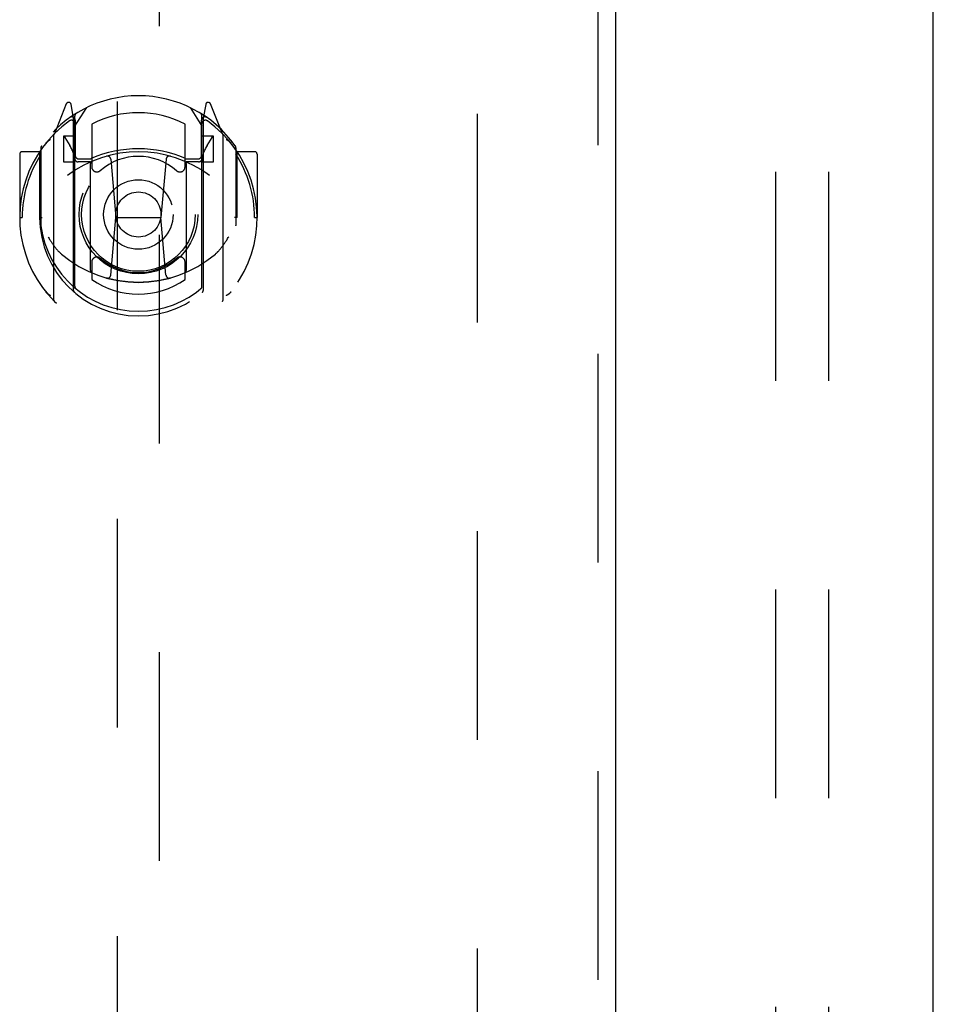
# Model space of a CAD drawing. Header units: inches. Extents: x 0 to 224, y 0 to 145.
# Tile 40 of 91: x 69.44 to 74.83, y 81.26 to 87.06. Entities that reach past the tile are written whole.
import ezdxf

# ---------------------------------------------------------------- set-up
doc = ezdxf.new("R2010")
doc.units = ezdxf.units.IN
doc.header["$LTSCALE"] = 12.302632
doc.header["$MEASUREMENT"] = 0
doc.linetypes.add('HIDDEN', pattern=[0.2, 0.1, -0.1])
for name, color, linetype in [('DEFAULT_2', 8, 'HIDDEN'), ('DOOR_2_ASSEMBLY', 7, 'CONTINUOUS'), ('DOOR_3_ASSEMBLY', 7, 'CONTINUOUS')]:
    doc.layers.add(name, color=color, linetype=linetype)

msp = doc.modelspace()

# ---------------------------------------------------------------- linework, layer by layer
at = {"layer": 'DEFAULT_2', "color": 8, "linetype": 'HIDDEN'}
for p, q in [((73.9011, 91.0854), (73.9011, 56.0894)), ((74.2136, 91.0854), (74.2136, 56.0894)), ((72.1439, 16.3824), (72.1439, 89.3524))]:
    msp.add_line(p, q, dxfattribs=at)
at = {"layer": 'DOOR_2_ASSEMBLY', "color": 3, "linetype": 'Continuous'}
msp.add_line((74.8314, 15.7214), (74.8314, 90.0134), dxfattribs=at)
at = {"layer": 'DOOR_3_ASSEMBLY', "color": 8, "linetype": 'HIDDEN'}
for p, q in [((72.8524, 90.0134), (72.8524, 15.7214)), ((70.0189, 89.0399), (70.0189, 55.0382)), ((70.2689, 55.0382), (70.2689, 89.0399)), ((69.7185, 86.5657), (69.6483, 86.3902)), ((69.7614, 86.4821), (69.7472, 86.5627)), ((70.5406, 86.5627), (70.5264, 86.4821)), ((70.6395, 86.3902), (70.5693, 86.5657)), ((69.7689, 86.4349), (69.8389, 86.5439)), ((70.4489, 86.5439), (70.5189, 86.4349)), ((69.7401, 86.4857), (69.7398, 86.4855)), ((69.7405, 86.486), (69.7401, 86.4857)), ((69.7614, 85.4659), (69.7614, 86.4821)), ((69.7689, 85.4908), (69.7689, 86.4938)), ((69.7714, 86.4692), (69.7714, 86.2618)), ((69.8689, 86.4471), (69.8689, 86.1945)), ((70.4189, 86.1945), (70.4189, 86.4471)), ((70.5164, 86.2618), (70.5164, 86.4692)), ((70.5189, 85.4908), (70.5189, 86.4938)), ((70.5264, 86.4821), (70.5264, 85.4659)), ((70.5479, 86.4855), (70.5434, 86.4887)), ((69.6439, 86.3796), (69.6439, 85.4121)), ((70.6439, 85.4121), (70.6439, 86.3796)), ((69.7014, 86.3749), (69.7014, 86.2249)), ((69.7689, 86.3749), (69.7014, 86.3749)), ((69.7097, 86.3672), (69.7391, 86.3213)), ((70.5864, 86.3749), (70.5189, 86.3749)), ((70.5486, 86.3213), (70.5781, 86.3672)), ((70.5864, 86.2249), (70.5864, 86.3749)), ((69.4439, 86.2691), (69.4439, 85.8959)), ((69.5614, 86.2841), (69.4589, 86.2841)), ((69.5614, 86.2841), (69.5614, 85.8959)), ((69.5695, 86.2691), (69.5614, 86.2841)), ((69.5689, 86.3068), (69.5689, 85.8492)), ((70.7264, 86.2841), (70.7183, 86.2691)), ((70.7189, 86.3068), (70.7189, 85.8492)), ((70.7264, 85.8959), (70.7264, 86.2841)), ((70.8289, 86.2841), (70.7264, 86.2841)), ((70.8439, 86.2691), (70.8439, 85.8959)), ((69.7014, 86.2249), (69.7614, 86.2249)), ((69.8614, 86.2238), (69.7889, 86.2238)), ((69.7914, 86.2418), (69.8572, 86.2418)), ((69.8614, 85.5828), (69.8614, 86.214)), ((69.9808, 86.24), (70.0114, 85.8959)), ((70.307, 86.24), (70.2764, 85.8959)), ((70.4989, 86.2238), (70.4264, 86.2238)), ((70.4264, 86.214), (70.4264, 85.5828)), ((70.4306, 86.2418), (70.4964, 86.2418)), ((70.5264, 86.2249), (70.5864, 86.2249)), ((69.4439, 85.8959), (69.4589, 85.8959)), ((69.5614, 85.8959), (69.5764, 85.8959)), ((69.9812, 85.5566), (70.0114, 85.8959)), ((70.0114, 85.8959), (70.2764, 85.8959)), ((70.3065, 85.5566), (70.2764, 85.8959)), ((70.7264, 85.8959), (70.7114, 85.8959)), ((70.8289, 85.8959), (70.8439, 85.8959)), ((69.8689, 85.6333), (69.8689, 85.5305)), ((70.4189, 85.5305), (70.4189, 85.6333))]:
    msp.add_line(p, q, dxfattribs=at)
at = {"layer": 'DOOR_3_ASSEMBLY', "color": 3, "linetype": 'Continuous'}
msp.add_line((72.9564, 90.0134), (72.9564, 15.7214), dxfattribs=at)
at = {"layer": 'DOOR_3_ASSEMBLY', "color": 8, "linetype": 'HIDDEN'}
for points in [[(69.5985, 86.3347), (69.5992, 86.3355), (69.5999, 86.3364), (69.6006, 86.3372), (69.6013, 86.338), (69.602, 86.3388), (69.6027, 86.3396), (69.6035, 86.3403), (69.6042, 86.3411), (69.605, 86.3419), (69.6057, 86.3426), (69.6065, 86.3433), (69.6073, 86.3441), (69.6081, 86.3448), (69.6089, 86.3455), (69.6097, 86.3461), (69.6105, 86.3468), (69.6113, 86.3475), (69.6121, 86.3481), (69.613, 86.3487), (69.6138, 86.3494), (69.6147, 86.35), (69.6155, 86.3506), (69.6164, 86.3511), (69.6172, 86.3517), (69.6181, 86.3522), (69.619, 86.3528), (69.6199, 86.3533), (69.6208, 86.3538), (69.6217, 86.3543), (69.6226, 86.3548), (69.6235, 86.3552), (69.6244, 86.3557), (69.6254, 86.3561), (69.6263, 86.3565)], [(70.6615, 86.3565), (70.6624, 86.3561), (70.6633, 86.3557), (70.6642, 86.3552), (70.6652, 86.3548), (70.6661, 86.3543), (70.667, 86.3538), (70.6679, 86.3533), (70.6688, 86.3528), (70.6696, 86.3522), (70.6705, 86.3517), (70.6714, 86.3511), (70.6722, 86.3506), (70.6731, 86.35), (70.6739, 86.3494), (70.6748, 86.3487), (70.6756, 86.3481), (70.6764, 86.3475), (70.6773, 86.3468), (70.6781, 86.3461), (70.6789, 86.3455), (70.6797, 86.3448), (70.6805, 86.3441), (70.6812, 86.3433), (70.682, 86.3426), (70.6828, 86.3419), (70.6835, 86.3411), (70.6843, 86.3403), (70.685, 86.3396), (70.6857, 86.3388), (70.6865, 86.338), (70.6872, 86.3372), (70.6879, 86.3364), (70.6886, 86.3355), (70.6893, 86.3347)], [(69.6114, 85.7825), (69.6145, 85.7772), (69.6175, 85.7722), (69.6205, 85.7673), (69.6234, 85.7627), (69.6262, 85.7583), (69.6289, 85.7541), (69.6316, 85.75), (69.6342, 85.7461), (69.6367, 85.7423), (69.6392, 85.7387), (69.6417, 85.7353), (69.6441, 85.732), (69.6464, 85.7287), (69.6487, 85.7257), (69.651, 85.7227), (69.6532, 85.7198), (69.6553, 85.7171), (69.6575, 85.7144), (69.6596, 85.7119), (69.6616, 85.7094), (69.6636, 85.7071), (69.6656, 85.7048), (69.6675, 85.7026), (69.6694, 85.7005), (69.6713, 85.6985), (69.6731, 85.6965), (69.6749, 85.6947), (69.6767, 85.6929), (69.6784, 85.6911), (69.6801, 85.6895), (69.6817, 85.6879), (69.6834, 85.6864), (69.6849, 85.6849), (69.6865, 85.6835), (69.688, 85.6821), (69.6895, 85.6809)], [(70.5982, 85.6809), (70.5997, 85.6821), (70.6012, 85.6835), (70.6028, 85.6849), (70.6044, 85.6863), (70.606, 85.6879), (70.6077, 85.6895), (70.6094, 85.6911), (70.6111, 85.6929), (70.6128, 85.6947), (70.6146, 85.6965), (70.6165, 85.6985), (70.6183, 85.7005), (70.6202, 85.7026), (70.6222, 85.7048), (70.6241, 85.7071), (70.6261, 85.7094), (70.6282, 85.7119), (70.6303, 85.7144), (70.6324, 85.7171), (70.6346, 85.7198), (70.6368, 85.7227), (70.639, 85.7256), (70.6413, 85.7287), (70.6437, 85.7319), (70.6461, 85.7352), (70.6485, 85.7387), (70.651, 85.7423), (70.6536, 85.7461), (70.6562, 85.75), (70.6588, 85.754), (70.6616, 85.7583), (70.6644, 85.7627), (70.6673, 85.7673), (70.6702, 85.7721), (70.6733, 85.7772), (70.6764, 85.7825)], [(70.3318, 85.5391), (70.3264, 85.5376), (70.321, 85.5362), (70.3156, 85.5348), (70.3102, 85.5334), (70.3047, 85.5321), (70.2993, 85.5308), (70.2938, 85.5296), (70.2883, 85.5284), (70.2829, 85.5273), (70.2774, 85.5262), (70.2719, 85.5252), (70.2664, 85.5242), (70.2609, 85.5232), (70.2553, 85.5223), (70.2498, 85.5214), (70.2443, 85.5206), (70.2387, 85.5198), (70.2332, 85.5191), (70.2276, 85.5184), (70.2221, 85.5178), (70.2165, 85.5171), (70.2109, 85.5166), (70.2054, 85.5161), (70.1998, 85.5156), (70.1942, 85.5152), (70.1886, 85.5148), (70.183, 85.5145), (70.1774, 85.5142), (70.1719, 85.5139), (70.1663, 85.5137), (70.1607, 85.5136), (70.1551, 85.5135), (70.1495, 85.5134), (70.1439, 85.5134), (70.1383, 85.5134), (70.1327, 85.5135), (70.1271, 85.5136), (70.1215, 85.5137), (70.1159, 85.5139), (70.1103, 85.5142), (70.1047, 85.5145), (70.0991, 85.5148), (70.0936, 85.5152), (70.088, 85.5156), (70.0824, 85.5161), (70.0768, 85.5166), (70.0713, 85.5171), (70.0657, 85.5178), (70.0601, 85.5184), (70.0546, 85.5191), (70.049, 85.5198), (70.0435, 85.5206), (70.038, 85.5214), (70.0324, 85.5223), (70.0269, 85.5232), (70.0214, 85.5242), (70.0159, 85.5252), (70.0104, 85.5262), (70.0049, 85.5273), (69.9994, 85.5284), (69.9939, 85.5296), (69.9885, 85.5308), (69.983, 85.5321), (69.9776, 85.5334), (69.9722, 85.5348), (69.9667, 85.5362), (69.9613, 85.5376), (69.9559, 85.5391)], [(69.6263, 85.4352), (69.6254, 85.4356), (69.6244, 85.4361), (69.6235, 85.4365), (69.6226, 85.437), (69.6217, 85.4375), (69.6208, 85.4379), (69.6199, 85.4385), (69.619, 85.439), (69.6181, 85.4395), (69.6172, 85.4401), (69.6164, 85.4406), (69.6155, 85.4412), (69.6147, 85.4418), (69.6138, 85.4424), (69.613, 85.443), (69.6121, 85.4436), (69.6113, 85.4443), (69.6105, 85.4449), (69.6097, 85.4456), (69.6089, 85.4463), (69.6081, 85.447), (69.6073, 85.4477), (69.6065, 85.4484), (69.6057, 85.4491), (69.605, 85.4499), (69.6042, 85.4506), (69.6035, 85.4514), (69.6027, 85.4522), (69.602, 85.453), (69.6013, 85.4538), (69.6006, 85.4546), (69.5999, 85.4554), (69.5992, 85.4562), (69.5985, 85.4571)], [(70.6893, 85.4571), (70.6886, 85.4562), (70.6879, 85.4554), (70.6872, 85.4546), (70.6865, 85.4538), (70.6857, 85.453), (70.685, 85.4522), (70.6843, 85.4514), (70.6835, 85.4506), (70.6828, 85.4499), (70.682, 85.4491), (70.6812, 85.4484), (70.6805, 85.4477), (70.6797, 85.447), (70.6789, 85.4463), (70.6781, 85.4456), (70.6773, 85.4449), (70.6764, 85.4443), (70.6756, 85.4436), (70.6748, 85.443), (70.6739, 85.4424), (70.6731, 85.4418), (70.6722, 85.4412), (70.6714, 85.4406), (70.6705, 85.4401), (70.6696, 85.4395), (70.6688, 85.439), (70.6679, 85.4385), (70.667, 85.4379), (70.6661, 85.4375), (70.6652, 85.437), (70.6642, 85.4365), (70.6633, 85.4361), (70.6624, 85.4356), (70.6615, 85.4352)]]:
    msp.add_lwpolyline(points, dxfattribs=at)
for radius in [0.35, 0.335, 0.205, 0.133]:
    msp.add_circle((70.1439, 85.9139), radius, dxfattribs=at)
for centre, radius, start, end in [((70.1439, 85.9139), 0.7, 35.29614, 144.70386), ((69.7324, 86.5601), 0.015, 10, 158.19585), ((70.5554, 86.5601), 0.015, 21.80415, 170), ((69.7889, 86.4938), 0.02, 121.4688, 179.99919), ((70.1439, 85.9139), 0.6, 62.72039, 117.27961), ((70.4989, 86.4938), 0.02, 0, 58.52955), ((70.1439, 85.8959), 0.7, 125.51263, 54.48737), ((69.7489, 86.4494), 0.02, 0, 125.51263), ((69.7514, 86.4692), 0.02, 0, 125.25426), ((70.5364, 86.4692), 0.02, 54.74574, 180), ((70.5389, 86.4494), 0.02, 54.48737, 180), ((69.6589, 86.3796), 0.015, 135.07479, 180), ((70.6289, 86.3796), 0.015, 0, 44.92521), ((69.7139, 86.3699), 0.005, 90, 212.67924), ((69.5809, 86.2198), 0.188, 0, 32.67924), ((70.7069, 86.2198), 0.188, 147.32076, 180), ((70.5739, 86.3699), 0.005, 327.32076, 90), ((69.4589, 86.2691), 0.015, 90, 180), ((70.1439, 85.8959), 0.685, 146.98851, 180), ((69.5889, 86.3068), 0.02, 144.70386, 180), ((70.1439, 85.5834), 0.7, 53.23192, 126.76808), ((70.1439, 85.6014), 0.7, 66.53604, 113.46396), ((70.6989, 86.3068), 0.02, 0, 35.29614), ((70.1439, 85.8959), 0.685, 0, 33.01149), ((70.8289, 86.2691), 0.015, 0, 90), ((69.7889, 86.2438), 0.02, 180, 270), ((69.7914, 86.2618), 0.02, 180, 270), ((69.8572, 86.2618), 0.02, 270, 293.46396), ((69.8764, 86.214), 0.015, 112.9863, 180), ((70.1439, 85.9139), 0.3425, 48.87392, 131.12608), ((69.9609, 86.2383), 0.02, 5.07961, 105.6131), ((70.3269, 86.2383), 0.02, 74.3869, 174.92039), ((70.4114, 86.214), 0.015, 0, 67.0137), ((70.4306, 86.2618), 0.02, 246.53604, 270), ((70.4964, 86.2618), 0.02, 270, 360), ((70.4989, 86.2438), 0.02, 270, 360), ((69.8989, 86.1945), 0.03, 180, 311.12608), ((70.3889, 86.1945), 0.03, 228.87392, 360), ((70.1439, 85.8984), 0.5825, 180.24643, 359.75357), ((69.5889, 85.8492), 0.02, 180, 187.66218), ((70.1439, 85.9239), 0.58, 187.66218, 352.33782), ((70.6989, 85.8492), 0.02, 352.33782, 360), ((70.1439, 86.2134), 0.7, 229.52902, 310.47098), ((69.8989, 85.6333), 0.03, 48.87392, 180), ((70.1439, 85.9139), 0.3425, 228.87392, 311.12608), ((70.3889, 85.6333), 0.03, 0, 131.12608), ((69.8764, 85.5828), 0.015, 180, 247.0137), ((70.4114, 85.5828), 0.015, 292.9863, 360), ((70.1439, 85.9239), 0.48, 235.04613, 304.95387), ((69.9613, 85.5583), 0.02, 254.42484, 354.92039), ((70.3265, 85.5583), 0.02, 185.07961, 285.57516), ((69.7764, 85.4659), 0.015, 180, 229.64129), ((69.7889, 85.4908), 0.02, 180, 230.65944), ((70.4989, 85.4908), 0.02, 309.33785, 359.99835), ((70.5114, 85.4659), 0.015, 310.35871, 360), ((69.6589, 85.4121), 0.015, 180, 224.92521), ((70.6289, 85.4121), 0.015, 315.07479, 360)]:
    msp.add_arc(centre, radius, start, end, dxfattribs=at)

doc.saveas('drawing.dxf')
